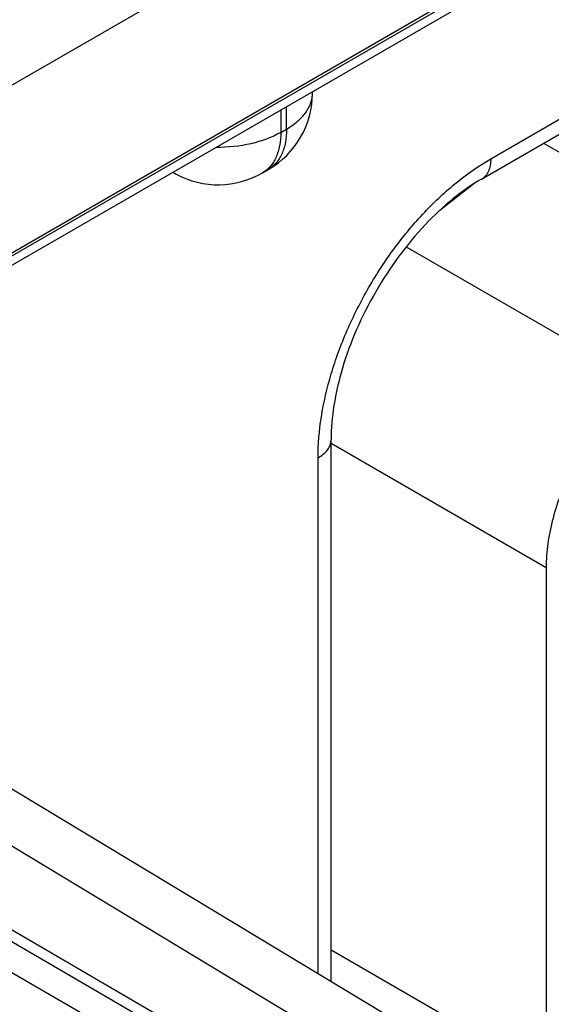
# Model space of a CAD drawing. Header units: inches. Extents: x 0 to 34, y 0 to 22.
# Tile 69 of 168: x 4.784 to 5.054, y 16.535 to 17.035. Entities that reach past the tile are written whole.
import ezdxf

# ---------------------------------------------------------------- set-up
doc = ezdxf.new("R2010")
doc.units = ezdxf.units.IN
doc.header["$LTSCALE"] = 1.87
doc.header["$MEASUREMENT"] = 0
doc.layers.get('0').update_dxf_attribs({"linetype": 'CONTINUOUS'})

msp = doc.modelspace()

# ---------------------------------------------------------------- linework, layer by layer
at = {"color": 7, "linetype": 'CONTINUOUS'}
for p, q in [((4.5637662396, 16.7905637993), (8.9921484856, 19.3474562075)), ((4.5608128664, 16.7840356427), (8.9891951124, 19.3409280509)), ((3.1809196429, 17.4738614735), (4.9835116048, 16.4330674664)), ((3.5257590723, 17.3029434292), (4.9863411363, 16.4521339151)), ((3.5231251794, 17.2983941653), (4.9836787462, 16.4476012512)), ((4.960118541, 17.1060924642), (4.6495931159, 16.9267990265)), ((4.9960850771, 17.0415010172), (4.6793002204, 16.8585929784)), ((5.0230429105, 16.9645067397), (5.1137293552, 17.0168679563)), ((5.0183835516, 16.9542076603), (5.1090699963, 17.0065688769)), ((4.9324330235, 16.9979863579), (4.9324330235, 16.9986044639)), ((4.9163004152, 16.9892896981), (4.9163003, 16.9779092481)), ((4.9192528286, 16.9796140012), (4.9192527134, 16.990994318)), ((4.9163003, 16.9779092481), (4.9192528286, 16.9796140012)), ((5.0498949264, 16.9724019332), (5.167765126, 16.9043451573)), ((4.8631673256, 16.9566489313), (4.8614075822, 16.9575952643)), ((4.906981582, 16.9573110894), (4.9099341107, 16.9590158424)), ((5.014466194, 16.9517504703), (4.9971897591, 16.9382578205)), ((4.9800993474, 16.9197712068), (5.0993525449, 16.8509159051)), ((4.9418484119, 16.5464064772), (4.9418484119, 16.8216455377)), ((4.9418484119, 16.8198539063), (5.0511462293, 16.7567467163)), ((4.9352583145, 16.5503805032), (4.9352583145, 16.8124593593)), ((4.5209597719, 16.8002149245), (5.0611330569, 16.4744742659)), ((4.4793359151, 16.7962778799), (5.0188762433, 16.4709187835)), ((5.0511462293, 16.7567467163), (5.0511462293, 16.499247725)), ((4.9418484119, 16.562354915), (5.0511462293, 16.499247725))]:
    msp.add_line(p, q, dxfattribs=at)
for centre, radius, start, end in [((4.8874330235, 16.9979863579), 0.045, 300.0007992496, 359.9992006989), ((4.8703175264, 16.9699373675), 0.0150899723, 234.4125511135, 241.7163306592), ((4.8844804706, 16.9962817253), 0.0450000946, 241.7301741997, 300.0008824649)]:
    msp.add_arc(centre, radius, start, end, dxfattribs=at)
for points, knots in [([(4.9192528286, 16.9796140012), (4.9212280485, 16.9807544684), (4.9248109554, 16.9832209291), (4.9290908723, 16.987722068), (4.9318002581, 16.9926985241), (4.9324329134, 16.9962717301), (4.9324330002, 16.9979857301)], [0, 0, 0, 0, 0.2897961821, 0.5490411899, 0.7822231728, 1, 1, 1, 1]), ([(4.9163003, 16.9779092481), (4.9116468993, 16.9752224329), (4.9008016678, 16.9713510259), (4.88943013, 16.9702291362), (4.8834785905, 16.970305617)], [0, 0, 0, 0, 0.4744530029, 1, 1, 1, 1]), ([(4.9163003, 16.9779092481), (4.9163003, 16.975628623), (4.9159559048, 16.97129291), (4.9141981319, 16.9653363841), (4.9112435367, 16.9605022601), (4.9084657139, 16.9581680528), (4.9069815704, 16.9573111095)], [0, 0, 0, 0, 0.2898025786, 0.5490486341, 0.7822276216, 1, 1, 1, 1]), ([(4.9192528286, 16.9796140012), (4.9192528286, 16.9773333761), (4.9189084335, 16.9729976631), (4.9171506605, 16.9670411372), (4.9141960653, 16.9622070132), (4.9114182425, 16.9598728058), (4.9099340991, 16.9590158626)], [0, 0, 0, 0, 0.2898025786, 0.5490486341, 0.7822276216, 1, 1, 1, 1]), ([(4.9352583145, 16.8124593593), (4.9352583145, 16.8193983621), (4.9365293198, 16.8338380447), (4.941596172, 16.8556220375), (4.9497130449, 16.8776877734), (4.9605766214, 16.8992054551), (4.9737797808, 16.9193725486), (4.9888310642, 16.9374352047), (5.005163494, 16.9527158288), (5.0170333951, 16.9610369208), (5.0230429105, 16.9645067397)], [0, 0, 0, 0, 0.1141512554, 0.2373208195, 0.3669696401, 0.4999939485, 0.6330190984, 0.7626703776, 0.8858438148, 1, 1, 1, 1]), ([(5.0230429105, 16.9645067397), (5.0230429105, 16.9633664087), (5.0228707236, 16.9611985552), (5.0219917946, 16.9582203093), (5.0205145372, 16.9558032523), (5.0191256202, 16.9546361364), (5.0183835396, 16.9542076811)], [0, 0, 0, 0, 0.2898074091, 0.5490471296, 0.7822276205, 1, 1, 1, 1]), ([(5.0183835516, 16.9542076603), (5.0133323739, 16.9512911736), (5.0032034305, 16.9441474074), (4.9891117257, 16.930904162), (4.975891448, 16.9149925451), (4.9641994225, 16.8971146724), (4.9545627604, 16.8780503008), (4.9473931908, 16.858645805), (4.9429703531, 16.8398211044), (4.9418484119, 16.8274778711), (4.9418484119, 16.8216455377)], [0, 0, 0, 0, 0.1101758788, 0.2329931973, 0.3643498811, 0.500007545, 0.6356642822, 0.7670181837, 0.8898308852, 1, 1, 1, 1]), ([(5.0993525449, 16.8509159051), (5.0976550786, 16.8495902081), (5.0942934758, 16.8467817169), (5.0877555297, 16.8406176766), (5.0800338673, 16.8319641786), (5.0717573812, 16.8204672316), (5.0646028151, 16.8080771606), (5.0587862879, 16.7951604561), (5.054477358, 16.7821029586), (5.0522144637, 16.7712438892), (5.0513044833, 16.7628287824), (5.0511462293, 16.7587457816), (5.0511462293, 16.7567467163)], [0, 0, 0, 0, 0.0592910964, 0.1204906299, 0.2472452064, 0.3778527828, 0.5098169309, 0.6404465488, 0.7671362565, 0.8876363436, 0.9449685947, 1, 1, 1, 1]), ([(4.9352583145, 16.8124593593), (4.936245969, 16.8130296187), (4.9380374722, 16.8142628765), (4.94017743, 16.816513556), (4.9415321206, 16.8190018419), (4.9418483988, 16.8207885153), (4.9418483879, 16.8216455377)], [0, 0, 0, 0, 0.2898018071, 0.5490402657, 0.7822230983, 1, 1, 1, 1])]:
    msp.add_open_spline(points, degree=3, knots=knots, dxfattribs=at)

doc.saveas('drawing.dxf')
